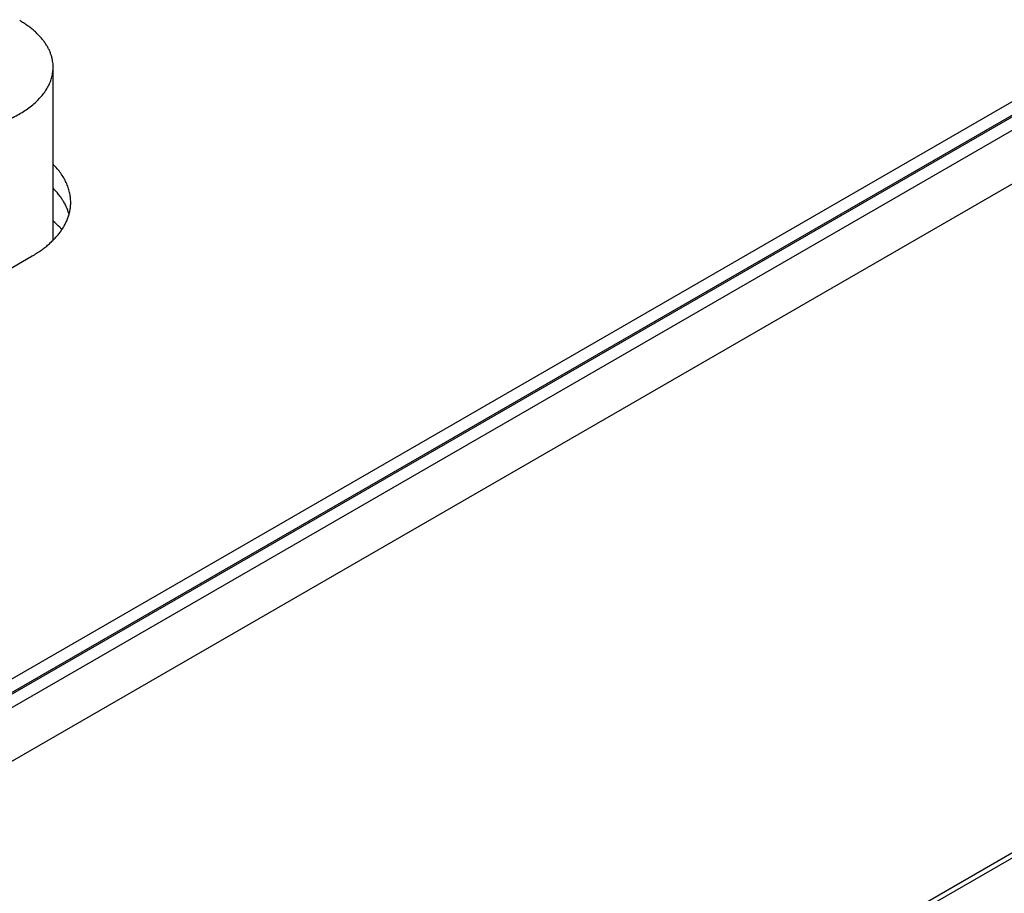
# Model space of a CAD drawing. Header units: inches. Extents: x 0 to 34, y 0 to 22.
# Tile 39 of 68: x 29.6 to 30.5, y 14.6 to 15.4. Entities that reach past the tile are written whole.
import ezdxf

# ---------------------------------------------------------------- set-up
doc = ezdxf.new("R2010")
doc.units = ezdxf.units.IN
doc.header["$LTSCALE"] = 1.87
doc.header["$MEASUREMENT"] = 0
doc.layers.get('0').update_dxf_attribs({"linetype": 'CONTINUOUS'})

msp = doc.modelspace()

# ---------------------------------------------------------------- linework, layer by layer
at = {"color": 7, "linetype": 'CONTINUOUS'}
for p, q in [((28.64649, 14.2531), (30.93078, 15.57201)), ((30.94459, 15.56752), (28.65579, 14.24601)), ((30.94705, 15.56728), (28.65825, 14.24577)), ((28.66813, 14.23935), (30.95817, 15.56157)), ((28.68934, 14.20218), (30.97938, 15.52441)), ((29.60841, 15.19017), (29.60841, 15.34925)), ((29.49082, 15.11884), (29.5891, 15.17559)), ((28.68151, 13.57762), (30.96208, 14.89439)), ((28.68461, 13.58428), (30.96518, 14.90104))]:
    msp.add_line(p, q, dxfattribs=at)
for points, knots in [([(29.60841, 15.34925), (29.60841, 15.35024), (29.60833, 15.35223), (29.60795, 15.35521), (29.60731, 15.35817), (29.60643, 15.36111), (29.6053, 15.36401), (29.60392, 15.36689), (29.60229, 15.36972), (29.60043, 15.37249), (29.59834, 15.37522), (29.59602, 15.37787), (29.59347, 15.38046), (29.59071, 15.38298), (29.58774, 15.38541), (29.58457, 15.38775), (29.5812, 15.39001), (29.57886, 15.39142), (29.57766, 15.39212)], [0, 0, 0, 0, 0.053898, 0.108054, 0.16272, 0.218137, 0.274529, 0.332098, 0.391024, 0.451464, 0.513547, 0.577377, 0.643036, 0.710579, 0.780043, 0.85144, 0.924766, 1, 1, 1, 1]), ([(29.42917, 15.30638), (29.43102, 15.30531), (29.43487, 15.30325), (29.44091, 15.30047), (29.44728, 15.29795), (29.45395, 15.29571), (29.4609, 15.29375), (29.46807, 15.2921), (29.47543, 15.29076), (29.48295, 15.28973), (29.49057, 15.28902), (29.49827, 15.28864), (29.50599, 15.28859), (29.5137, 15.28886), (29.52135, 15.28946), (29.52891, 15.29038), (29.53632, 15.29162), (29.54356, 15.29317), (29.55059, 15.29502), (29.55736, 15.29717), (29.56384, 15.2996), (29.56999, 15.30229), (29.57578, 15.30525), (29.58118, 15.30843), (29.58617, 15.31184), (29.59071, 15.31546), (29.59477, 15.31926), (29.59835, 15.32322), (29.60141, 15.32733), (29.60354, 15.33088), (29.60496, 15.33378), (29.60588, 15.33595), (29.60666, 15.33813), (29.6073, 15.34034), (29.6078, 15.34255), (29.60815, 15.34478), (29.60837, 15.34701), (29.60841, 15.3485), (29.60841, 15.34925)], [0, 0, 0, 0, 0.030664, 0.062385, 0.095097, 0.128718, 0.163154, 0.198301, 0.234044, 0.270264, 0.306835, 0.343627, 0.380507, 0.417343, 0.454002, 0.490353, 0.526269, 0.561628, 0.596313, 0.630217, 0.663242, 0.695301, 0.726324, 0.756253, 0.785052, 0.812705, 0.83922, 0.864633, 0.88901, 0.91245, 0.923864, 0.935096, 0.946167, 0.957102, 0.967926, 0.978665, 0.989347, 1, 1, 1, 1]), ([(29.62457, 15.22503), (29.62457, 15.22579), (29.62453, 15.22732), (29.62433, 15.2296), (29.62401, 15.23188), (29.62356, 15.23415), (29.62298, 15.23641), (29.62227, 15.23866), (29.62144, 15.24089), (29.62015, 15.24387), (29.61821, 15.24754), (29.61542, 15.25182), (29.61215, 15.25599), (29.60971, 15.25862), (29.60842, 15.25992)], [0, 0, 0, 0, 0.057869, 0.115862, 0.174099, 0.232699, 0.29178, 0.35145, 0.411815, 0.472973, 0.59799, 0.727181, 0.861056, 1, 1, 1, 1]), ([(29.62306, 15.21401), (29.62276, 15.21506), (29.6221, 15.21717), (29.62085, 15.22027), (29.61937, 15.22334), (29.61764, 15.22637), (29.61568, 15.22935), (29.61272, 15.23329), (29.61021, 15.23608), (29.60842, 15.23787)], [0, 0, 0, 0, 0.116026, 0.234, 0.354282, 0.477194, 0.603015, 0.731983, 1, 1, 1, 1]), ([(29.5891, 15.17559), (29.59048, 15.17639), (29.59318, 15.17802), (29.59707, 15.18062), (29.60073, 15.18333), (29.60415, 15.18613), (29.60734, 15.18903), (29.61027, 15.19202), (29.61295, 15.19508), (29.61537, 15.19822), (29.61751, 15.20143), (29.61938, 15.20469), (29.62097, 15.208), (29.62228, 15.21136), (29.6233, 15.21475), (29.62403, 15.21816), (29.62447, 15.22159), (29.62457, 15.22389), (29.62457, 15.22503)], [0, 0, 0, 0, 0.075234, 0.14856, 0.219957, 0.289421, 0.356964, 0.422623, 0.486453, 0.548536, 0.608976, 0.667902, 0.725471, 0.781863, 0.83728, 0.891946, 0.946102, 1, 1, 1, 1]), ([(29.61656, 15.20004), (29.61595, 15.2007), (29.61337, 15.20336), (29.6106, 15.20583), (29.60843, 15.2076)], [0, 0, 0, 0, 0.243632, 1, 1, 1, 1])]:
    msp.add_open_spline(points, degree=3, knots=knots, dxfattribs=at)

doc.saveas('drawing.dxf')
